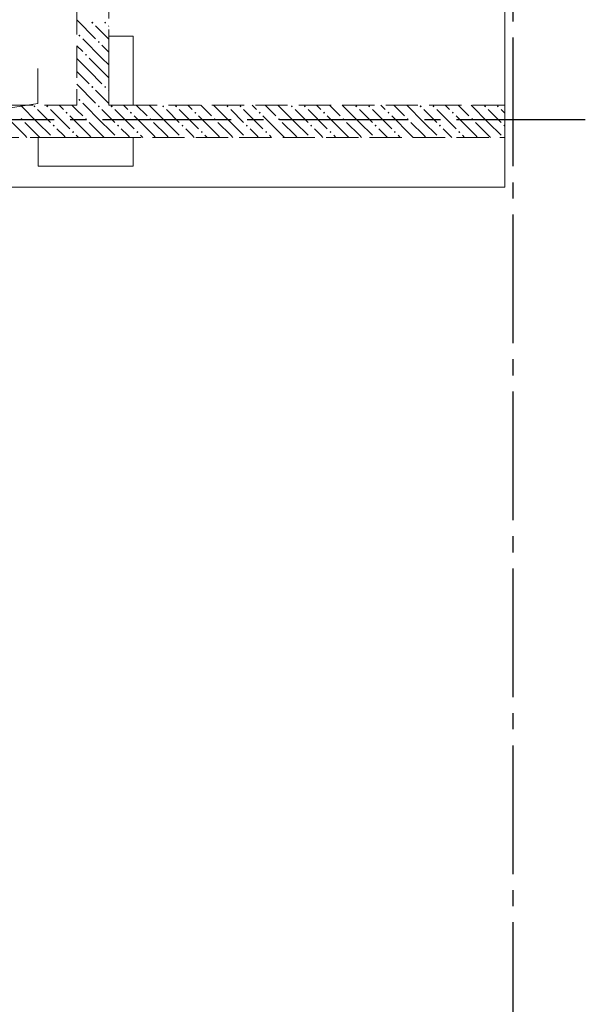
# Model space of a CAD drawing. Header units: millimetres. Extents: x 0 to 42908, y 0 to 59400.
# Tile 32 of 37: x 23310 to 26824, y 36830 to 42952. Entities that reach past the tile are written whole.
import ezdxf

# ---------------------------------------------------------------- set-up
doc = ezdxf.new("R2010")
doc.units = ezdxf.units.MM
doc.linetypes.add('______2', pattern=[270, 200, -70])
doc.linetypes.add('______5', pattern=[1100, 800, -100, 100, -100])
doc.layers.add('Standard', color=7, linetype='Continuous', lineweight=25)
doc.layers.add('Оси', color=40, linetype='______5', lineweight=18)
doc.layers.add('ЖБ Перекрытие верхний уровень', color=7, linetype='Continuous', lineweight=25, true_color=0xe0e0ff)
doc.layers.add('ЖБ Стена верхний уровень', color=7, linetype='Continuous', lineweight=25, true_color=0x006e00)

msp = doc.modelspace()

# ---------------------------------------------------------------- hatches: boundary and pattern name
at = {"layer": 'ЖБ Стена верхний уровень', "linetype": 'Continuous', "lineweight": 18, "transparency": 33554687}
for points in [[(23754.4, 42933.1), (23760.9, 42939.6), (23767.4, 42933.1), (23760.9, 42926.6)], [(23834.5, 42933.1), (23840.9, 42939.6), (23847.4, 42933.1), (23840.9, 42926.6)], [(23674.5, 42853.1), (23681, 42859.6), (23687.5, 42853.1), (23681, 42846.6)], [(23794.5, 42813.1), (23801, 42819.6), (23807.5, 42813.1), (23801, 42806.6)], [(23714.5, 42733.1), (23721, 42739.6), (23727.4, 42733.1), (23721, 42726.6)], [(23754.4, 42533.1), (23760.9, 42539.6), (23767.4, 42533.1), (23760.9, 42526.6)], [(23834.5, 42533.1), (23840.9, 42539.6), (23847.4, 42533.1), (23840.9, 42526.6)], [(23674.5, 42453.1), (23681, 42459.6), (23687.5, 42453.1), (23681, 42446.6)], [(23394.5, 42413.1), (23401, 42419.6), (23407.5, 42413.1), (23401, 42406.6)], [(23474.5, 42413.1), (23481, 42419.6), (23487.5, 42413.1), (23481, 42406.6)], [(23594.5, 42373.1), (23601, 42379.6), (23607.5, 42373.1), (23601, 42366.6)], [(23794.5, 42413.1), (23801, 42419.6), (23807.5, 42413.1), (23801, 42406.6)], [(23874.5, 42413.1), (23881, 42419.6), (23887.5, 42413.1), (23881, 42406.6)], [(23994.5, 42373.1), (24001, 42379.6), (24007.5, 42373.1), (24001, 42366.6)], [(24194.5, 42413.1), (24201, 42419.6), (24207.5, 42413.1), (24201, 42406.6)], [(24274.5, 42413.1), (24281, 42419.6), (24287.5, 42413.1), (24281, 42406.6)], [(24394.5, 42373.1), (24401, 42379.6), (24407.5, 42373.1), (24401, 42366.6)], [(24594.5, 42413.1), (24601, 42419.6), (24607.5, 42413.1), (24601, 42406.6)], [(24674.5, 42413.1), (24681, 42419.6), (24687.5, 42413.1), (24681, 42406.6)], [(24794.5, 42373.1), (24801, 42379.6), (24807.5, 42373.1), (24801, 42366.6)], [(24994.5, 42413.1), (25001, 42419.6), (25007.5, 42413.1), (25001, 42406.6)], [(25074.5, 42413.1), (25081, 42419.6), (25087.5, 42413.1), (25081, 42406.6)], [(25194.5, 42373.1), (25201, 42379.6), (25207.5, 42373.1), (25201, 42366.6)], [(25394.5, 42413.1), (25401, 42419.6), (25407.5, 42413.1), (25401, 42406.6)], [(25474.5, 42413.1), (25481, 42419.6), (25487.5, 42413.1), (25481, 42406.6)], [(25594.5, 42373.1), (25601, 42379.6), (25607.5, 42373.1), (25601, 42366.6)], [(25794.5, 42413.1), (25801, 42419.6), (25807.5, 42413.1), (25801, 42406.6)], [(25874.5, 42413.1), (25881, 42419.6), (25887.5, 42413.1), (25881, 42406.6)], [(25994.5, 42373.1), (26001, 42379.6), (26007.5, 42373.1), (26001, 42366.6)], [(26194.5, 42413.1), (26201, 42419.6), (26207.5, 42413.1), (26201, 42406.6)], [(26274.5, 42413.1), (26281, 42419.6), (26287.5, 42413.1), (26281, 42406.6)], [(23314.5, 42333.1), (23321, 42339.6), (23327.4, 42333.1), (23321, 42326.6)], [(23714.5, 42333.1), (23721, 42339.6), (23727.4, 42333.1), (23721, 42326.6)], [(24114.5, 42333.1), (24121, 42339.6), (24127.4, 42333.1), (24121, 42326.6)], [(24514.5, 42333.1), (24521, 42339.6), (24527.4, 42333.1), (24521, 42326.6)], [(24914.5, 42333.1), (24921, 42339.6), (24927.4, 42333.1), (24921, 42326.6)], [(25314.5, 42333.1), (25321, 42339.6), (25327.4, 42333.1), (25321, 42326.6)], [(25714.5, 42333.1), (25721, 42339.6), (25727.4, 42333.1), (25721, 42326.6)], [(26114.5, 42333.1), (26121, 42339.6), (26127.4, 42333.1), (26121, 42326.6)], [(23514.5, 42293.1), (23521, 42299.6), (23527.4, 42293.1), (23521, 42286.6)], [(23634.5, 42253.1), (23640.9, 42259.6), (23647.4, 42253.1), (23640.9, 42246.6)], [(23914.5, 42293.1), (23921, 42299.6), (23927.4, 42293.1), (23921, 42286.6)], [(24034.5, 42253.1), (24040.9, 42259.6), (24047.4, 42253.1), (24040.9, 42246.6)], [(24314.5, 42293.1), (24321, 42299.6), (24327.4, 42293.1), (24321, 42286.6)], [(24434.5, 42253.1), (24440.9, 42259.6), (24447.4, 42253.1), (24440.9, 42246.6)], [(24714.5, 42293.1), (24721, 42299.6), (24727.4, 42293.1), (24721, 42286.6)], [(24834.5, 42253.1), (24840.9, 42259.6), (24847.4, 42253.1), (24840.9, 42246.6)], [(25114.5, 42293.1), (25121, 42299.6), (25127.4, 42293.1), (25121, 42286.6)], [(25234.5, 42253.1), (25240.9, 42259.6), (25247.4, 42253.1), (25240.9, 42246.6)], [(25514.5, 42293.1), (25521, 42299.6), (25527.4, 42293.1), (25521, 42286.6)], [(25634.5, 42253.1), (25640.9, 42259.6), (25647.4, 42253.1), (25640.9, 42246.6)], [(25914.5, 42293.1), (25921, 42299.6), (25927.4, 42293.1), (25921, 42286.6)], [(26034.5, 42253.1), (26040.9, 42259.6), (26047.4, 42253.1), (26040.9, 42246.6)], [(26314.5, 42293.1), (26321, 42299.6), (26324, 42296.6), (26324, 42289.7), (26321, 42286.6)]]:
    msp.add_hatch(color=7, dxfattribs=at).paths.add_polyline_path(points, flags=16)

# ---------------------------------------------------------------- linework, layer by layer
at = {"layer": 'Standard', "color": 7, "linetype": 'Continuous', "lineweight": 13, "transparency": 33554687}
for p, q in [((23422.9, 42430), (23422.9, 42649)), ((22754, 42325), (23422.9, 42430))]:
    msp.add_line(p, q, dxfattribs=at)
at = {"layer": 'ЖБ Перекрытие верхний уровень', "color": 7, "linetype": 'Continuous', "lineweight": 18, "transparency": 33554687}
for p, q in [((26324, 41910), (26324, 50590)), ((23864, 42850), (24014, 42850)), ((23864, 42420), (23864, 42850)), ((24014, 42850), (24014, 42420)), ((24014, 42420), (23864, 42420)), ((23424, 42220), (24014, 42220)), ((23424, 42040), (23424, 42220)), ((24014, 42220), (24014, 42040)), ((24014, 42040), (23424, 42040)), ((22354, 41910), (26324, 41910))]:
    msp.add_line(p, q, dxfattribs=at)
at = {"layer": 'ЖБ Стена верхний уровень', "color": 251, "linetype": '______2', "lineweight": 13, "true_color": 0x656565, "transparency": 33554687}
for p, q in [((23664, 44950), (23664, 42420)), ((23864, 42420), (23864, 44950)), ((23664, 42420), (21824, 42420)), ((26324, 42420), (23864, 42420)), ((26324, 42220), (26324, 42420)), ((22024, 42220), (23664, 42220)), ((23664, 42220), (23864, 42220)), ((23864, 42220), (26324, 42220))]:
    msp.add_line(p, q, dxfattribs=at)
at = {"layer": 'ЖБ Стена верхний уровень', "color": 9, "linetype": 'Continuous', "lineweight": 18, "true_color": 0xc7c7c7, "transparency": 33554687}
for p, q in [((23664, 42950.1), (23781, 42833.1)), ((23821, 42873.1), (23781, 42913.1)), ((23860.9, 42913.1), (23864, 42910.1)), ((23860.9, 42833.1), (23821, 42873.1)), ((23664, 42790.1), (23701, 42753.1)), ((23821, 42713.1), (23701, 42833.1)), ((23821, 42793.1), (23864, 42750.1)), ((23740.9, 42633.1), (23664, 42710.1)), ((23740.9, 42713.1), (23821, 42633.1)), ((23821, 42713.1), (23864, 42670.1)), ((23664, 42630.1), (23740.9, 42553.1)), ((23740.9, 42633.1), (23821, 42553.1)), ((23821, 42633.1), (23864, 42590.1)), ((23664, 42550.1), (23781, 42433.1)), ((23821, 42473.1), (23781, 42513.1)), ((23860.9, 42513.1), (23864, 42510.1)), ((23821, 42313.1), (23701, 42433.1)), ((23860.9, 42433.1), (23821, 42473.1)), ((23421, 42313.1), (23314.1, 42420)), ((23421, 42393.1), (23501, 42313.1)), ((23501, 42393.1), (23621, 42273.1)), ((23554.1, 42420), (23581, 42393.1)), ((23634.1, 42420), (23664, 42390.1)), ((23664, 42390.1), (23701, 42353.1)), ((23821, 42393.1), (23864, 42350.1)), ((23901, 42393.1), (24021, 42273.1)), ((23954.1, 42420), (23981, 42393.1)), ((24034.1, 42420), (24101, 42353.1)), ((24221, 42313.1), (24114.1, 42420)), ((24221, 42393.1), (24301, 42313.1)), ((24301, 42393.1), (24421, 42273.1)), ((24354.1, 42420), (24381, 42393.1)), ((24434.1, 42420), (24501, 42353.1)), ((24621, 42313.1), (24514.1, 42420)), ((24621, 42393.1), (24701, 42313.1)), ((24701, 42393.1), (24821, 42273.1)), ((24754.1, 42420), (24781, 42393.1)), ((24834.1, 42420), (24901, 42353.1)), ((25021, 42313.1), (24914.1, 42420)), ((25021, 42393.1), (25101, 42313.1)), ((25101, 42393.1), (25221, 42273.1)), ((25154.1, 42420), (25181, 42393.1)), ((25234.1, 42420), (25301, 42353.1)), ((25421, 42313.1), (25314.1, 42420)), ((25421, 42393.1), (25501, 42313.1)), ((25501, 42393.1), (25621, 42273.1)), ((25554.1, 42420), (25581, 42393.1)), ((25634.1, 42420), (25701, 42353.1)), ((25821, 42313.1), (25714.1, 42420)), ((25821, 42393.1), (25901, 42313.1)), ((25901, 42393.1), (26021, 42273.1)), ((25954.1, 42420), (25981, 42393.1)), ((26034.1, 42420), (26101, 42353.1)), ((26221, 42313.1), (26114.1, 42420)), ((26221, 42393.1), (26301, 42313.1)), ((26301, 42393.1), (26324, 42370.1)), ((23340.9, 42233.1), (23221, 42353.1)), ((23340.9, 42313.1), (23421, 42233.1)), ((23421, 42313.1), (23501, 42233.1)), ((23664, 42310.1), (23621, 42353.1)), ((23740.9, 42233.1), (23664, 42310.1)), ((23740.9, 42313.1), (23821, 42233.1)), ((23821, 42313.1), (23864, 42270.1)), ((23864, 42350.1), (23901, 42313.1)), ((24140.9, 42233.1), (24021, 42353.1)), ((24140.9, 42313.1), (24221, 42233.1)), ((24221, 42313.1), (24301, 42233.1)), ((24540.9, 42233.1), (24421, 42353.1)), ((24540.9, 42313.1), (24621, 42233.1)), ((24621, 42313.1), (24701, 42233.1)), ((24940.9, 42233.1), (24821, 42353.1)), ((24940.9, 42313.1), (25021, 42233.1)), ((25021, 42313.1), (25101, 42233.1)), ((25340.9, 42233.1), (25221, 42353.1)), ((25340.9, 42313.1), (25421, 42233.1)), ((25421, 42313.1), (25501, 42233.1)), ((25740.9, 42233.1), (25621, 42353.1)), ((25740.9, 42313.1), (25821, 42233.1)), ((25821, 42313.1), (25901, 42233.1)), ((26140.9, 42233.1), (26021, 42353.1)), ((26140.9, 42313.1), (26221, 42233.1)), ((26221, 42313.1), (26301, 42233.1)), ((23581, 42233.1), (23540.9, 42273.1)), ((23864, 42270.1), (23901, 42233.1)), ((23981, 42233.1), (23940.9, 42273.1)), ((24381, 42233.1), (24340.9, 42273.1)), ((24781, 42233.1), (24740.9, 42273.1)), ((25181, 42233.1), (25140.9, 42273.1)), ((25581, 42233.1), (25540.9, 42273.1)), ((25981, 42233.1), (25940.9, 42273.1)), ((23340.9, 42233.1), (23354.1, 42220)), ((23421, 42233.1), (23434.1, 42220)), ((23594.1, 42220), (23581, 42233.1)), ((23660.9, 42233.1), (23664, 42230.1)), ((23664, 42230.1), (23674.1, 42220)), ((23740.9, 42233.1), (23754.1, 42220)), ((23821, 42233.1), (23834.1, 42220)), ((23994.1, 42220), (23981, 42233.1)), ((24060.9, 42233.1), (24074.1, 42220)), ((24140.9, 42233.1), (24154.1, 42220)), ((24221, 42233.1), (24234.1, 42220)), ((24394.1, 42220), (24381, 42233.1)), ((24460.9, 42233.1), (24474.1, 42220)), ((24540.9, 42233.1), (24554.1, 42220)), ((24621, 42233.1), (24634.1, 42220)), ((24794.1, 42220), (24781, 42233.1)), ((24860.9, 42233.1), (24874.1, 42220)), ((24940.9, 42233.1), (24954.1, 42220)), ((25021, 42233.1), (25034.1, 42220)), ((25194.1, 42220), (25181, 42233.1)), ((25260.9, 42233.1), (25274.1, 42220)), ((25340.9, 42233.1), (25354.1, 42220)), ((25421, 42233.1), (25434.1, 42220)), ((25594.1, 42220), (25581, 42233.1)), ((25660.9, 42233.1), (25674.1, 42220)), ((25740.9, 42233.1), (25754.1, 42220)), ((25821, 42233.1), (25834.1, 42220)), ((25994.1, 42220), (25981, 42233.1)), ((26060.9, 42233.1), (26074.1, 42220)), ((26140.9, 42233.1), (26154.1, 42220)), ((26221, 42233.1), (26234.1, 42220))]:
    msp.add_line(p, q, dxfattribs=at)
at = {"layer": 'Оси', "color": 8, "linetype": '______5', "lineweight": -3, "transparency": 33554687}
for p, q in [((26374, 51640), (26374, 7100)), ((26824, 42330), (3600, 42330))]:
    msp.add_line(p, q, dxfattribs=at)

doc.saveas('drawing.dxf')
